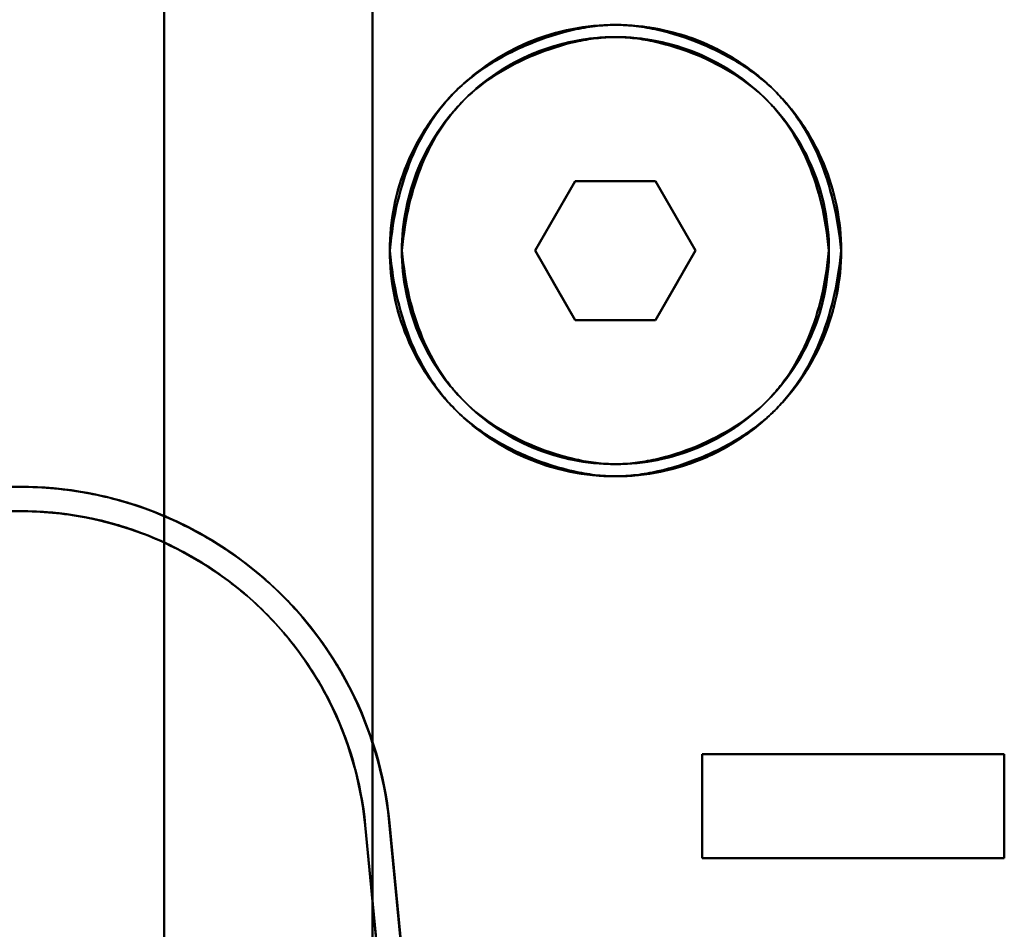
# Model space of a CAD drawing. Header units: millimetres. Extents: x -1041 to 1388, y -120 to 1250.
# Tile 21 of 85: x -247 to -218, y 219 to 246. Entities that reach past the tile are written whole.
import ezdxf

# ---------------------------------------------------------------- set-up
doc = ezdxf.new("R2010")
doc.units = ezdxf.units.MM
doc.layers.add('G-IMPT', color=8, linetype='Continuous', lineweight=40)

# ---------------------------------------------------------------- blocks, each defined once
blk = doc.blocks.new('NEXA 400 CALQUES_dwg-748074-Droite')
at = {"layer": 'G-IMPT'}
for p, q in [((-231.809, 238.872), (-230.655, 240.872)), ((-230.655, 240.872), (-231.809, 238.872)), ((-230.655, 240.872), (-231.809, 238.872)), ((-231.809, 238.872), (-230.655, 240.872)), ((-230.655, 240.872), (-228.345, 240.872)), ((-228.345, 240.872), (-230.655, 240.872)), ((-230.655, 240.872), (-228.345, 240.872)), ((-228.345, 240.872), (-230.655, 240.872)), ((-228.345, 240.872), (-227.191, 238.872)), ((-227.191, 238.872), (-228.345, 240.872)), ((-227.191, 238.872), (-228.345, 240.872)), ((-228.345, 240.872), (-227.191, 238.872)), ((-230.655, 236.872), (-231.809, 238.872)), ((-231.809, 238.872), (-230.655, 236.872)), ((-231.809, 238.872), (-230.655, 236.872)), ((-230.655, 236.872), (-231.809, 238.872)), ((-227.191, 238.872), (-228.345, 236.872)), ((-228.345, 236.872), (-227.191, 238.872)), ((-228.345, 236.872), (-227.191, 238.872)), ((-227.191, 238.872), (-228.345, 236.872)), ((-228.345, 236.872), (-230.655, 236.872)), ((-230.655, 236.872), (-228.345, 236.872)), ((-228.345, 236.872), (-230.655, 236.872)), ((-230.655, 236.872), (-228.345, 236.872)), ((-246.657, 232.072), (-267.221, 232.072)), ((-246.657, 232.072), (-267.221, 232.072)), ((-267.221, 232.072), (-246.657, 232.072)), ((-267.221, 231.372), (-246.657, 231.372)), ((-246.657, 231.372), (-267.221, 231.372)), ((-227, 224.372), (-218.3, 224.372)), ((-218.3, 224.372), (-227, 224.372)), ((-227, 224.372), (-218.3, 224.372)), ((-218.3, 224.372), (-227, 224.372)), ((-218.3, 221.372), (-227, 221.372)), ((-227, 221.372), (-218.3, 221.372)), ((-218.3, 221.372), (-227, 221.372)), ((-227, 221.372), (-218.3, 221.372))]:
    blk.add_line(p, q, dxfattribs=at)
at = {"layer": 'G-IMPT', "flags": 128}
for points in [[(-242.5, 298.872), (-242.5, 268.872), (-242.5, 238.872), (-242.5, 208.872), (-242.5, 178.872)], [(-242.5, 298.872), (-242.5, 268.872), (-242.5, 238.872), (-242.5, 208.872), (-242.5, 178.872)], [(-242.5, 178.872), (-242.5, 208.872), (-242.5, 238.872), (-242.5, 268.872), (-242.5, 298.872)], [(-242.5, 178.872), (-242.5, 208.872), (-242.5, 238.872), (-242.5, 268.872), (-242.5, 298.872)], [(-242.5, 178.872), (-242.5, 208.872), (-242.5, 238.872), (-242.5, 268.872), (-242.5, 298.872)], [(-242.5, 298.872), (-242.5, 268.872), (-242.5, 238.872), (-242.5, 208.872), (-242.5, 178.872)], [(-242.5, 178.872), (-242.5, 208.872), (-242.5, 238.872), (-242.5, 268.872), (-242.5, 298.872)], [(-242.5, 298.872), (-242.5, 268.872), (-242.5, 238.872), (-242.5, 208.872), (-242.5, 178.872)], [(-242.5, 278.372), (-242.5, 258.622), (-242.5, 238.872), (-242.5, 219.122), (-242.5, 199.372)], [(-242.5, 199.372), (-242.5, 219.122), (-242.5, 238.872), (-242.5, 258.622), (-242.5, 278.372)], [(-242.5, 199.372), (-242.5, 219.122), (-242.5, 238.872), (-242.5, 258.622), (-242.5, 278.372)], [(-242.5, 278.372), (-242.5, 258.622), (-242.5, 238.872), (-242.5, 219.122), (-242.5, 199.372)], [(-236.5, 199.372), (-236.5, 219.122), (-236.5, 238.872), (-236.5, 258.622), (-236.5, 278.372)], [(-236.5, 199.372), (-236.5, 219.122), (-236.5, 238.872), (-236.5, 258.622), (-236.5, 278.372)], [(-236.5, 278.372), (-236.5, 258.622), (-236.5, 238.872), (-236.5, 219.122), (-236.5, 199.372)], [(-236.5, 278.372), (-236.5, 258.622), (-236.5, 238.872), (-236.5, 219.122), (-236.5, 199.372)], [(-236.5, 278.372), (-236.5, 258.622), (-236.5, 238.872), (-236.5, 219.122), (-236.5, 199.372)], [(-236.5, 278.372), (-236.5, 258.622), (-236.5, 238.872), (-236.5, 219.122), (-236.5, 199.372)], [(-236.5, 199.372), (-236.5, 219.122), (-236.5, 238.872), (-236.5, 258.622), (-236.5, 278.372)], [(-236.5, 199.372), (-236.5, 219.122), (-236.5, 238.872), (-236.5, 258.622), (-236.5, 278.372)], [(-231.809, 238.872), (-231.521, 239.372), (-231.232, 239.872), (-230.943, 240.372), (-230.655, 240.872)], [(-230.655, 240.872), (-230.943, 240.372), (-231.232, 239.872), (-231.521, 239.372), (-231.809, 238.872)], [(-230.655, 240.872), (-230.943, 240.372), (-231.232, 239.872), (-231.521, 239.372), (-231.809, 238.872)], [(-231.809, 238.872), (-231.521, 239.372), (-231.232, 239.872), (-230.943, 240.372), (-230.655, 240.872)], [(-230.655, 240.872), (-230.077, 240.872), (-229.5, 240.872), (-228.923, 240.872), (-228.345, 240.872)], [(-228.345, 240.872), (-228.923, 240.872), (-229.5, 240.872), (-230.077, 240.872), (-230.655, 240.872)], [(-228.345, 240.872), (-228.923, 240.872), (-229.5, 240.872), (-230.077, 240.872), (-230.655, 240.872)], [(-230.655, 240.872), (-230.077, 240.872), (-229.5, 240.872), (-228.923, 240.872), (-228.345, 240.872)], [(-228.345, 240.872), (-228.057, 240.372), (-227.768, 239.872), (-227.479, 239.372), (-227.191, 238.872)], [(-227.191, 238.872), (-227.479, 239.372), (-227.768, 239.872), (-228.057, 240.372), (-228.345, 240.872)], [(-227.191, 238.872), (-227.479, 239.372), (-227.768, 239.872), (-228.057, 240.372), (-228.345, 240.872)], [(-228.345, 240.872), (-228.057, 240.372), (-227.768, 239.872), (-227.479, 239.372), (-227.191, 238.872)], [(-230.655, 236.872), (-230.943, 237.372), (-231.232, 237.872), (-231.521, 238.372), (-231.809, 238.872)], [(-231.809, 238.872), (-231.521, 238.372), (-231.232, 237.872), (-230.943, 237.372), (-230.655, 236.872)], [(-231.809, 238.872), (-231.521, 238.372), (-231.232, 237.872), (-230.943, 237.372), (-230.655, 236.872)], [(-230.655, 236.872), (-230.943, 237.372), (-231.232, 237.872), (-231.521, 238.372), (-231.809, 238.872)], [(-227.191, 238.872), (-227.479, 238.372), (-227.768, 237.872), (-228.057, 237.372), (-228.345, 236.872)], [(-228.345, 236.872), (-228.057, 237.372), (-227.768, 237.872), (-227.479, 238.372), (-227.191, 238.872)], [(-228.345, 236.872), (-228.057, 237.372), (-227.768, 237.872), (-227.479, 238.372), (-227.191, 238.872)], [(-227.191, 238.872), (-227.479, 238.372), (-227.768, 237.872), (-228.057, 237.372), (-228.345, 236.872)], [(-228.345, 236.872), (-228.923, 236.872), (-229.5, 236.872), (-230.077, 236.872), (-230.655, 236.872)], [(-230.655, 236.872), (-230.077, 236.872), (-229.5, 236.872), (-228.923, 236.872), (-228.345, 236.872)], [(-230.655, 236.872), (-230.077, 236.872), (-229.5, 236.872), (-228.923, 236.872), (-228.345, 236.872)], [(-228.345, 236.872), (-228.923, 236.872), (-229.5, 236.872), (-230.077, 236.872), (-230.655, 236.872)], [(-246.657, 232.072), (-250.659, 232.072), (-254.661, 232.072), (-258.663, 232.072), (-262.665, 232.072)], [(-262.665, 232.072), (-258.663, 232.072), (-254.661, 232.072), (-250.659, 232.072), (-246.657, 232.072)], [(-262.665, 231.372), (-258.663, 231.372), (-254.661, 231.372), (-250.659, 231.372), (-246.657, 231.372)], [(-246.657, 231.372), (-250.659, 231.372), (-254.661, 231.372), (-258.663, 231.372), (-262.665, 231.372)], [(-227, 221.372), (-227, 222.122), (-227, 222.872), (-227, 223.622), (-227, 224.372)], [(-227, 224.372), (-224.825, 224.372), (-222.65, 224.372), (-220.475, 224.372), (-218.3, 224.372)], [(-227, 221.372), (-227, 222.122), (-227, 222.872), (-227, 223.622), (-227, 224.372)], [(-227, 224.372), (-227, 223.622), (-227, 222.872), (-227, 222.122), (-227, 221.372)], [(-218.3, 224.372), (-220.475, 224.372), (-222.65, 224.372), (-224.825, 224.372), (-227, 224.372)], [(-227, 224.372), (-227, 223.622), (-227, 222.872), (-227, 222.122), (-227, 221.372)], [(-227, 224.372), (-227, 223.622), (-227, 222.872), (-227, 222.122), (-227, 221.372)], [(-218.3, 224.372), (-220.475, 224.372), (-222.65, 224.372), (-224.825, 224.372), (-227, 224.372)], [(-227, 224.372), (-224.825, 224.372), (-222.65, 224.372), (-220.475, 224.372), (-218.3, 224.372)], [(-227, 224.372), (-227, 223.622), (-227, 222.872), (-227, 222.122), (-227, 221.372)], [(-227, 221.372), (-227, 222.122), (-227, 222.872), (-227, 223.622), (-227, 224.372)], [(-227, 221.372), (-227, 222.122), (-227, 222.872), (-227, 223.622), (-227, 224.372)], [(-218.3, 224.372), (-218.3, 223.622), (-218.3, 222.872), (-218.3, 222.122), (-218.3, 221.372)], [(-218.3, 224.372), (-218.3, 223.622), (-218.3, 222.872), (-218.3, 222.122), (-218.3, 221.372)], [(-218.3, 221.372), (-218.3, 222.122), (-218.3, 222.872), (-218.3, 223.622), (-218.3, 224.372)], [(-218.3, 221.372), (-218.3, 222.122), (-218.3, 222.872), (-218.3, 223.622), (-218.3, 224.372)], [(-218.3, 221.372), (-218.3, 222.122), (-218.3, 222.872), (-218.3, 223.622), (-218.3, 224.372)], [(-218.3, 221.372), (-218.3, 222.122), (-218.3, 222.872), (-218.3, 223.622), (-218.3, 224.372)], [(-218.3, 224.372), (-218.3, 223.622), (-218.3, 222.872), (-218.3, 222.122), (-218.3, 221.372)], [(-218.3, 224.372), (-218.3, 223.622), (-218.3, 222.872), (-218.3, 222.122), (-218.3, 221.372)], [(-234.089, 202.372), (-234.577, 207.456), (-235.065, 212.54), (-235.553, 217.625), (-236.041, 222.71)], [(-233.869, 200.072), (-234.412, 205.732), (-234.955, 211.391), (-235.498, 217.051), (-236.041, 222.71)], [(-236.041, 222.71), (-235.553, 217.625), (-235.065, 212.54), (-234.577, 207.456), (-234.089, 202.372)], [(-236.041, 222.71), (-235.498, 217.051), (-234.955, 211.391), (-234.412, 205.732), (-233.869, 200.072)], [(-236.703, 222.327), (-236.224, 217.338), (-235.745, 212.348), (-235.266, 207.36), (-234.788, 202.372)], [(-236.703, 222.327), (-236.152, 216.589), (-235.601, 210.85), (-235.051, 205.111), (-234.5, 199.372)], [(-234.788, 202.372), (-235.266, 207.36), (-235.745, 212.348), (-236.224, 217.338), (-236.703, 222.327)], [(-234.5, 199.372), (-235.051, 205.111), (-235.601, 210.85), (-236.152, 216.589), (-236.703, 222.327)], [(-234.5, 199.372), (-235.051, 205.111), (-235.601, 210.85), (-236.152, 216.589), (-236.703, 222.327)], [(-236.703, 222.327), (-236.224, 217.338), (-235.745, 212.348), (-235.266, 207.36), (-234.788, 202.372)], [(-236.703, 222.327), (-236.152, 216.589), (-235.601, 210.85), (-235.051, 205.111), (-234.5, 199.372)], [(-234.788, 202.372), (-235.266, 207.36), (-235.745, 212.348), (-236.224, 217.338), (-236.703, 222.327)], [(-236.006, 222.394), (-235.47, 216.814), (-234.935, 211.233), (-234.399, 205.653), (-233.864, 200.072)], [(-234.085, 202.372), (-234.565, 207.377), (-235.045, 212.382), (-235.526, 217.388), (-236.006, 222.394)], [(-236.006, 222.394), (-235.526, 217.388), (-235.045, 212.382), (-234.565, 207.377), (-234.085, 202.372)], [(-233.864, 200.072), (-234.399, 205.653), (-234.935, 211.233), (-235.47, 216.814), (-236.006, 222.394)], [(-218.3, 221.372), (-220.475, 221.372), (-222.65, 221.372), (-224.825, 221.372), (-227, 221.372)], [(-227, 221.372), (-224.825, 221.372), (-222.65, 221.372), (-220.475, 221.372), (-218.3, 221.372)], [(-227, 221.372), (-224.825, 221.372), (-222.65, 221.372), (-220.475, 221.372), (-218.3, 221.372)], [(-218.3, 221.372), (-220.475, 221.372), (-222.65, 221.372), (-224.825, 221.372), (-227, 221.372)]]:
    blk.add_lwpolyline(points, dxfattribs=at)
at = {"layer": 'G-IMPT'}
for centre, radius, start, end in [((-229.5, 238.872), 6.5, 360, 180), ((-229.5, 238.872), 6.5, 360, 180), ((-229.5, 238.872), 6.5, 0, 180), ((-229.5, 238.872), 6.5, 0, 180), ((-229.5, 238.872), 6.15, 0, 180), ((-229.5, 238.872), 6.15, 0, 180), ((-229.5, 238.872), 6.15, 360, 180), ((-229.5, 238.872), 6.15, 0, 180), ((-229.5, 238.872), 6.5, 180, 360), ((-229.5, 238.872), 6.5, 180, 360), ((-229.5, 238.872), 6.5, 180, 0), ((-229.5, 238.872), 6.5, 180, 0), ((-229.5, 238.872), 6.15, 180, 0), ((-229.5, 238.872), 6.15, 180, 360), ((-229.5, 238.872), 6.15, 180, 0), ((-229.5, 238.872), 6.15, 180, 0), ((-246.657, 221.372), 10.7, 7.1833, 90), ((-246.657, 221.372), 10.7, 7.1833, 90), ((-246.657, 221.372), 10.7, 5.4812, 90), ((-246.657, 221.372), 10.7, 5.4812, 90), ((-246.657, 221.372), 10, 5.4812, 90), ((-246.657, 221.372), 10, 5.4812, 90), ((-246.657, 221.372), 10, 5.4812, 90), ((-246.657, 221.372), 10, 5.4812, 90)]:
    blk.add_arc(centre, radius, start, end, dxfattribs=at)
for points, knots in [([(-236, 238.872), (-236, 239.727), (-235.658, 241.435), (-234.205, 243.6), (-232.401, 244.798), (-230.768, 245.29), (-229.495, 245.414), (-228.223, 245.288), (-227, 244.917), (-225.873, 244.316), (-224.882, 243.506), (-224.066, 242.515), (-223.257, 241.007), (-223, 239.727), (-223, 238.872)], [0, 0, 0, 0, 0.125, 0.25, 0.375, 0.4375, 0.5, 0.5625, 0.625, 0.6875, 0.75, 0.8125, 0.875, 1, 1, 1, 1]), ([(-223, 238.872), (-223, 239.727), (-223.256, 241.007), (-224.066, 242.515), (-224.882, 243.506), (-225.873, 244.316), (-227, 244.917), (-228.223, 245.288), (-229.495, 245.414), (-230.768, 245.29), (-232.401, 244.798), (-234.205, 243.6), (-235.658, 241.435), (-236, 239.727), (-236, 238.872)], [0, 0, 0, 0, 0.125, 0.1875, 0.25, 0.3125, 0.375, 0.4375, 0.5, 0.5625, 0.625, 0.75, 0.875, 1, 1, 1, 1]), ([(-223, 238.872), (-223.048, 239.369), (-223.2, 240.305), (-223.594, 241.541), (-224.062, 242.429), (-224.462, 242.977), (-224.712, 243.269), (-225.104, 243.685), (-225.832, 244.254), (-227.022, 244.864), (-228.08, 245.203), (-228.91, 245.347), (-229.495, 245.385), (-230.081, 245.347), (-230.911, 245.204), (-231.97, 244.866), (-233.163, 244.256), (-233.893, 243.687), (-234.286, 243.272), (-234.536, 242.98), (-234.937, 242.432), (-235.406, 241.543), (-235.801, 240.306), (-235.952, 239.369), (-236, 238.872)], [0, 0, 0, 0, 0.0625, 0.125, 0.1875, 0.21875, 0.234375, 0.25, 0.3125, 0.375, 0.4375, 0.46875, 0.5, 0.53125, 0.5625, 0.625, 0.6875, 0.75, 0.765625, 0.78125, 0.8125, 0.875, 0.9375, 1, 1, 1, 1]), ([(-236, 238.872), (-235.952, 239.369), (-235.801, 240.306), (-235.406, 241.543), (-234.937, 242.432), (-234.537, 242.98), (-234.286, 243.272), (-233.893, 243.687), (-233.163, 244.256), (-231.97, 244.866), (-230.911, 245.204), (-230.081, 245.347), (-229.495, 245.385), (-228.91, 245.347), (-228.08, 245.203), (-227.022, 244.864), (-225.832, 244.254), (-225.104, 243.685), (-224.712, 243.269), (-224.462, 242.977), (-224.062, 242.429), (-223.594, 241.541), (-223.2, 240.305), (-223.048, 239.369), (-223, 238.872)], [0, 0, 0, 0, 0.0625, 0.125, 0.1875, 0.21875, 0.234375, 0.25, 0.3125, 0.375, 0.4375, 0.46875, 0.5, 0.53125, 0.5625, 0.625, 0.6875, 0.75, 0.765625, 0.78125, 0.8125, 0.875, 0.9375, 1, 1, 1, 1]), ([(-223.35, 238.872), (-223.35, 239.681), (-223.593, 240.892), (-224.359, 242.319), (-225.131, 243.256), (-226.068, 244.023), (-227.135, 244.592), (-228.292, 244.943), (-229.495, 245.062), (-230.7, 244.944), (-232.245, 244.479), (-233.951, 243.345), (-235.327, 241.297), (-235.65, 239.681), (-235.65, 238.872)], [0, 0, 0, 0, 0.125, 0.1875, 0.25, 0.3125, 0.375, 0.4375, 0.5, 0.5625, 0.625, 0.75, 0.875, 1, 1, 1, 1]), ([(-235.65, 238.872), (-235.65, 239.681), (-235.327, 241.297), (-233.951, 243.345), (-232.245, 244.479), (-230.7, 244.944), (-229.495, 245.062), (-228.292, 244.943), (-227.135, 244.592), (-226.068, 244.023), (-225.131, 243.256), (-224.359, 242.319), (-223.593, 240.892), (-223.35, 239.681), (-223.35, 238.872)], [0, 0, 0, 0, 0.125, 0.25, 0.375, 0.4375, 0.5, 0.5625, 0.625, 0.6875, 0.75, 0.8125, 0.875, 1, 1, 1, 1]), ([(-235.65, 238.872), (-235.605, 239.342), (-235.462, 240.229), (-235.088, 241.399), (-234.645, 242.24), (-234.265, 242.759), (-234.028, 243.035), (-233.656, 243.428), (-232.966, 243.966), (-231.838, 244.543), (-230.835, 244.863), (-230.05, 244.998), (-229.496, 245.034), (-228.942, 244.998), (-228.156, 244.862), (-227.156, 244.542), (-226.03, 243.964), (-225.341, 243.426), (-224.97, 243.033), (-224.733, 242.756), (-224.355, 242.238), (-223.912, 241.397), (-223.539, 240.228), (-223.396, 239.342), (-223.35, 238.872)], [0, 0, 0, 0, 0.0625, 0.125, 0.1875, 0.21875, 0.234375, 0.25, 0.3125, 0.375, 0.4375, 0.46875, 0.5, 0.53125, 0.5625, 0.625, 0.6875, 0.75, 0.765625, 0.78125, 0.8125, 0.875, 0.9375, 1, 1, 1, 1]), ([(-223.35, 238.872), (-223.396, 239.342), (-223.539, 240.228), (-223.912, 241.397), (-224.355, 242.238), (-224.733, 242.756), (-224.97, 243.033), (-225.341, 243.426), (-226.03, 243.964), (-227.156, 244.541), (-228.156, 244.862), (-228.942, 244.998), (-229.496, 245.034), (-230.05, 244.998), (-230.835, 244.863), (-231.838, 244.543), (-232.966, 243.966), (-233.656, 243.428), (-234.028, 243.035), (-234.265, 242.759), (-234.645, 242.24), (-235.088, 241.399), (-235.462, 240.229), (-235.605, 239.342), (-235.65, 238.872)], [0, 0, 0, 0, 0.0625, 0.125, 0.1875, 0.21875, 0.234375, 0.25, 0.3125, 0.375, 0.4375, 0.46875, 0.5, 0.53125, 0.5625, 0.625, 0.6875, 0.75, 0.765625, 0.78125, 0.8125, 0.875, 0.9375, 1, 1, 1, 1]), ([(-223, 238.872), (-223, 238.018), (-223.257, 236.738), (-224.066, 235.229), (-224.882, 234.239), (-225.873, 233.428), (-227, 232.827), (-228.223, 232.457), (-229.495, 232.331), (-230.768, 232.455), (-232.401, 232.947), (-234.205, 234.145), (-235.658, 236.309), (-236, 238.017), (-236, 238.872)], [0, 0, 0, 0, 0.125, 0.1875, 0.25, 0.3125, 0.375, 0.4375, 0.5, 0.5625, 0.625, 0.75, 0.875, 1, 1, 1, 1]), ([(-236, 238.872), (-235.952, 238.375), (-235.801, 237.438), (-235.406, 236.202), (-234.937, 235.313), (-234.536, 234.765), (-234.286, 234.473), (-233.893, 234.057), (-233.163, 233.488), (-231.97, 232.879), (-230.911, 232.541), (-230.081, 232.397), (-229.495, 232.36), (-228.91, 232.398), (-228.08, 232.542), (-227.022, 232.881), (-225.832, 233.491), (-225.104, 234.06), (-224.712, 234.475), (-224.462, 234.768), (-224.062, 235.315), (-223.594, 236.204), (-223.2, 237.439), (-223.048, 238.376), (-223, 238.872)], [0, 0, 0, 0, 0.0625, 0.125, 0.1875, 0.21875, 0.234375, 0.25, 0.3125, 0.375, 0.4375, 0.46875, 0.5, 0.53125, 0.5625, 0.625, 0.6875, 0.75, 0.765625, 0.78125, 0.8125, 0.875, 0.9375, 1, 1, 1, 1]), ([(-236, 238.872), (-236, 238.017), (-235.658, 236.309), (-234.205, 234.145), (-232.401, 232.947), (-230.768, 232.455), (-229.495, 232.331), (-228.223, 232.457), (-227, 232.827), (-225.873, 233.428), (-224.882, 234.239), (-224.066, 235.229), (-223.257, 236.738), (-223, 238.018), (-223, 238.872)], [0, 0, 0, 0, 0.125, 0.25, 0.375, 0.4375, 0.5, 0.5625, 0.625, 0.6875, 0.75, 0.8125, 0.875, 1, 1, 1, 1]), ([(-223, 238.872), (-223.048, 238.376), (-223.2, 237.439), (-223.594, 236.204), (-224.062, 235.315), (-224.462, 234.768), (-224.712, 234.475), (-225.104, 234.06), (-225.832, 233.491), (-227.022, 232.881), (-228.08, 232.542), (-228.91, 232.398), (-229.495, 232.36), (-230.081, 232.397), (-230.911, 232.541), (-231.97, 232.879), (-233.163, 233.488), (-233.893, 234.057), (-234.286, 234.473), (-234.536, 234.765), (-234.937, 235.313), (-235.406, 236.202), (-235.801, 237.438), (-235.952, 238.375), (-236, 238.872)], [0, 0, 0, 0, 0.0625, 0.125, 0.1875, 0.21875, 0.234375, 0.25, 0.3125, 0.375, 0.4375, 0.46875, 0.5, 0.53125, 0.5625, 0.625, 0.6875, 0.75, 0.765625, 0.78125, 0.8125, 0.875, 0.9375, 1, 1, 1, 1]), ([(-223.35, 238.872), (-223.396, 238.403), (-223.539, 237.517), (-223.912, 236.348), (-224.355, 235.507), (-224.733, 234.989), (-224.97, 234.712), (-225.341, 234.319), (-226.03, 233.781), (-227.156, 233.203), (-228.156, 232.883), (-228.942, 232.746), (-229.496, 232.71), (-230.05, 232.746), (-230.835, 232.882), (-231.838, 233.202), (-232.966, 233.778), (-233.656, 234.317), (-234.028, 234.71), (-234.265, 234.986), (-234.645, 235.505), (-235.088, 236.346), (-235.462, 237.515), (-235.605, 238.402), (-235.65, 238.872)], [0, 0, 0, 0, 0.0625, 0.125, 0.1875, 0.21875, 0.234375, 0.25, 0.3125, 0.375, 0.4375, 0.46875, 0.5, 0.53125, 0.5625, 0.625, 0.6875, 0.75, 0.765625, 0.78125, 0.8125, 0.875, 0.9375, 1, 1, 1, 1]), ([(-235.65, 238.872), (-235.65, 238.063), (-235.327, 236.447), (-233.951, 234.4), (-232.245, 233.266), (-230.7, 232.8), (-229.495, 232.683), (-228.292, 232.802), (-227.135, 233.153), (-226.068, 233.721), (-225.131, 234.488), (-224.359, 235.425), (-223.593, 236.853), (-223.35, 238.064), (-223.35, 238.872)], [0, 0, 0, 0, 0.125, 0.25, 0.375, 0.4375, 0.5, 0.5625, 0.625, 0.6875, 0.75, 0.8125, 0.875, 1, 1, 1, 1]), ([(-235.65, 238.872), (-235.605, 238.402), (-235.462, 237.515), (-235.088, 236.346), (-234.645, 235.505), (-234.265, 234.986), (-234.028, 234.71), (-233.656, 234.317), (-232.966, 233.778), (-231.838, 233.202), (-230.835, 232.882), (-230.05, 232.746), (-229.496, 232.71), (-228.942, 232.746), (-228.156, 232.883), (-227.156, 233.203), (-226.03, 233.781), (-225.341, 234.319), (-224.97, 234.712), (-224.733, 234.989), (-224.355, 235.507), (-223.912, 236.348), (-223.539, 237.517), (-223.396, 238.403), (-223.35, 238.872)], [0, 0, 0, 0, 0.0625, 0.125, 0.1875, 0.21875, 0.234375, 0.25, 0.3125, 0.375, 0.4375, 0.46875, 0.5, 0.53125, 0.5625, 0.625, 0.6875, 0.75, 0.765625, 0.78125, 0.8125, 0.875, 0.9375, 1, 1, 1, 1]), ([(-223.35, 238.872), (-223.35, 238.064), (-223.593, 236.853), (-224.359, 235.425), (-225.131, 234.488), (-226.068, 233.721), (-227.135, 233.153), (-228.292, 232.802), (-229.495, 232.683), (-230.7, 232.8), (-232.245, 233.266), (-233.951, 234.4), (-235.327, 236.447), (-235.65, 238.063), (-235.65, 238.872)], [0, 0, 0, 0, 0.125, 0.1875, 0.25, 0.3125, 0.375, 0.4375, 0.5, 0.5625, 0.625, 0.75, 0.875, 1, 1, 1, 1]), ([(-236.041, 222.71), (-236.239, 224.068), (-236.818, 225.908), (-238.228, 228.053), (-239.97, 229.897), (-242.278, 231.282), (-244.696, 231.946), (-245.991, 232.067), (-246.657, 232.072)], [0, 0, 0, 0, 0.25, 0.375, 0.5, 0.75, 0.875, 1, 1, 1, 1]), ([(-246.657, 232.072), (-245.38, 232.072), (-243.46, 231.727), (-241.114, 230.594), (-239.536, 229.436), (-238.227, 228.052), (-236.823, 225.92), (-236.206, 224.021), (-236.041, 222.71)], [0, 0, 0, 0, 0.25, 0.375, 0.5, 0.625, 0.75, 1, 1, 1, 1]), ([(-236.006, 222.394), (-236.134, 223.731), (-236.71, 225.682), (-238.101, 227.894), (-239.419, 229.334), (-241.011, 230.534), (-243.39, 231.711), (-245.352, 232.072), (-246.657, 232.072)], [0, 0, 0, 0, 0.25, 0.375, 0.5, 0.625, 0.75, 1, 1, 1, 1]), ([(-246.657, 232.072), (-245.976, 232.066), (-244.651, 231.938), (-242.807, 231.423), (-241.014, 230.523), (-239.418, 229.337), (-238.103, 227.894), (-236.703, 225.67), (-236.166, 223.783), (-236.006, 222.394)], [0, 0, 0, 0, 0.125, 0.25, 0.375, 0.5, 0.625, 0.75, 1, 1, 1, 1]), ([(-246.657, 231.372), (-246.02, 231.366), (-244.782, 231.247), (-243.059, 230.765), (-241.384, 229.924), (-239.892, 228.816), (-238.663, 227.468), (-237.355, 225.389), (-236.852, 223.625), (-236.703, 222.327)], [0, 0, 0, 0, 0.125, 0.25, 0.375, 0.5, 0.625, 0.75, 1, 1, 1, 1]), ([(-236.703, 222.327), (-236.823, 223.577), (-237.36, 225.4), (-238.661, 227.468), (-239.892, 228.813), (-241.38, 229.935), (-243.605, 231.035), (-245.438, 231.372), (-246.657, 231.372)], [0, 0, 0, 0, 0.25, 0.375, 0.5, 0.625, 0.75, 1, 1, 1, 1]), ([(-246.657, 231.372), (-245.438, 231.372), (-243.605, 231.035), (-241.38, 229.935), (-239.892, 228.813), (-238.661, 227.468), (-237.36, 225.4), (-236.823, 223.577), (-236.703, 222.327)], [0, 0, 0, 0, 0.25, 0.375, 0.5, 0.625, 0.75, 1, 1, 1, 1]), ([(-236.703, 222.327), (-236.852, 223.625), (-237.355, 225.389), (-238.663, 227.468), (-239.892, 228.816), (-241.384, 229.924), (-243.059, 230.765), (-244.782, 231.247), (-246.02, 231.366), (-246.657, 231.372)], [0, 0, 0, 0, 0.25, 0.375, 0.5, 0.625, 0.75, 0.875, 1, 1, 1, 1])]:
    blk.add_open_spline(points, degree=3, knots=knots, dxfattribs=at)

msp = doc.modelspace()

# ---------------------------------------------------------------- block references
at = {"layer": 'G-IMPT'}
msp.add_blockref('NEXA 400 CALQUES_dwg-748074-Droite', (0, 0), dxfattribs=at)

doc.saveas('drawing.dxf')
